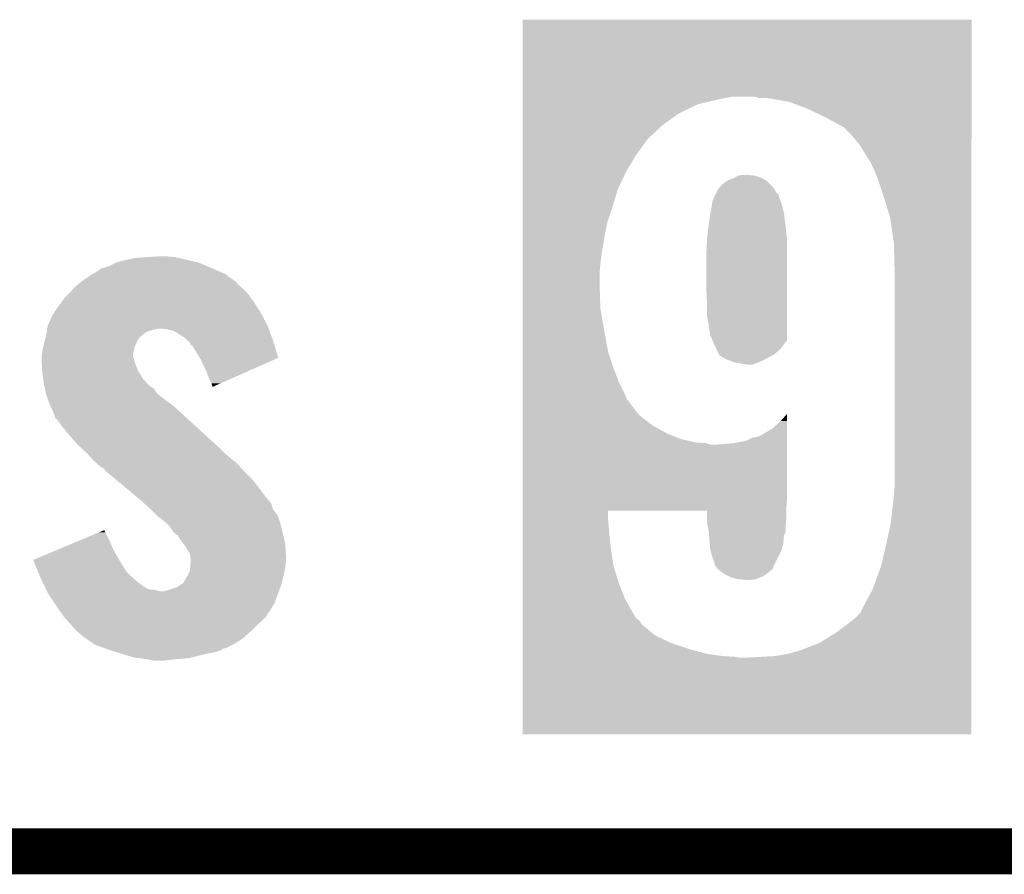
# Model space of a CAD drawing. Extents: x -1.3 to 24.2, y -3.9 to 39.2.
# Tile 7 of 34: x 10.5 to 13.8, y -3.9 to -1.1. Entities that reach past the tile are written whole.
import ezdxf

# ---------------------------------------------------------------- set-up
doc = ezdxf.new("R2010")
doc.units = 0
doc.layers.add('COMPASS_9_CLICK_V101_GKO', color=5, linetype='CONTINUOUS')
doc.layers.add('COMPASS_9_CLICK_V101_GTO', color=14, linetype='CONTINUOUS')

msp = doc.modelspace()

# ---------------------------------------------------------------- linework, layer by layer
at = {"layer": 'COMPASS_9_CLICK_V101_GKO', "const_width": 0.1524}
msp.add_lwpolyline([(-1.27, -3.81), (21.59, -3.81)], dxfattribs=at)
at = {"layer": 'COMPASS_9_CLICK_V101_GTO'}
for points in [[(12.19202, -1.31572), (12.192022, -1.061744), (13.675356, -1.31572), (13.67536, -1.061744)], [(12.192022, -1.061744), (12.192024, -1.06172), (13.67536, -1.061744), (12.192024, -1.06172)], [(12.19202, -1.32334), (12.19202, -1.31572), (12.84732, -1.32334), (12.887962, -1.31572)], [(12.19202, -1.341118), (12.19202, -1.32334), (12.771122, -1.341118), (12.84732, -1.32334)], [(12.974322, -1.3208), (12.956538, -1.31572), (13.675356, -1.3208), (13.675356, -1.31572)], [(13.017498, -1.32334), (12.99718, -1.3208), (13.675356, -1.32334), (13.675356, -1.3208)], [(13.073382, -1.333502), (13.017498, -1.32334), (13.675356, -1.333502), (13.675356, -1.32334)], [(13.13434, -1.35636), (13.073382, -1.333502), (13.675356, -1.35636), (13.675356, -1.333502)], [(12.19202, -1.3716), (12.19202, -1.341118), (12.707624, -1.3716), (12.771122, -1.341118)], [(13.192758, -1.3843), (13.13434, -1.35636), (13.675356, -1.3843), (13.675356, -1.35636)], [(12.19202, -1.41224), (12.19202, -1.3716), (12.65174, -1.41224), (12.707624, -1.3716)], [(13.25372, -1.417322), (13.192758, -1.3843), (13.675356, -1.417322), (13.675356, -1.3843)], [(12.192018, -1.45796), (12.19202, -1.41224), (12.603482, -1.45796), (12.65174, -1.41224)], [(13.27912, -1.44272), (13.25372, -1.417322), (13.675356, -1.44272), (13.675356, -1.417322)], [(12.192018, -1.5113), (12.192018, -1.45796), (12.565378, -1.5113), (12.603482, -1.45796)], [(13.30198, -1.47066), (13.27912, -1.44272), (13.675354, -1.47066), (13.675356, -1.44272)], [(13.30706, -1.47828), (13.30198, -1.47066), (13.675354, -1.47828), (13.675354, -1.47066)], [(13.31976, -1.4986), (13.30706, -1.47828), (13.675354, -1.4986), (13.675354, -1.47828)], [(12.192018, -1.562102), (12.192018, -1.5113), (12.5349, -1.562102), (12.565378, -1.5113)], [(13.34262, -1.53416), (13.31976, -1.4986), (13.675354, -1.53416), (13.675354, -1.4986)], [(13.36294, -1.57988), (13.34262, -1.53416), (13.675354, -1.57988), (13.675354, -1.53416)], [(12.192018, -1.62052), (12.192018, -1.562102), (12.50696, -1.62052), (12.5349, -1.562102)], [(12.86662, -1.595122), (12.87018, -1.59258), (12.99972, -1.595122), (12.995274, -1.59258)], [(12.87018, -1.59258), (12.890502, -1.58496), (12.995274, -1.59258), (12.981942, -1.58496)], [(12.890502, -1.58496), (12.903202, -1.57734), (12.981942, -1.58496), (12.961618, -1.57734)], [(12.903202, -1.57734), (12.918442, -1.5748), (12.961618, -1.57734), (12.93368, -1.5748)], [(13.38326, -1.64084), (13.36294, -1.57988), (13.675354, -1.64084), (13.675354, -1.57988)], [(12.192016, -1.67894), (12.192018, -1.62052), (12.48918, -1.67894), (12.50696, -1.62052)], [(12.83208, -1.63322), (12.837158, -1.623064), (13.030202, -1.63322), (13.025122, -1.623064)], [(12.837158, -1.623064), (12.83716, -1.62306), (13.025122, -1.623064), (13.02512, -1.62306)], [(12.83716, -1.62306), (12.850222, -1.60782), (13.02512, -1.62306), (13.01242, -1.60782)], [(12.850222, -1.60782), (12.852402, -1.605278), (13.01242, -1.60782), (13.009878, -1.605278)], [(12.852402, -1.605278), (12.86662, -1.595122), (13.009878, -1.605278), (12.99972, -1.595122)], [(12.819382, -1.661158), (12.82446, -1.650996), (13.044286, -1.661158), (13.040592, -1.650996)], [(12.82446, -1.650996), (12.824462, -1.648456), (13.040592, -1.650996), (13.039668, -1.648456)], [(12.824462, -1.648456), (12.826998, -1.643382), (13.039668, -1.648456), (13.037822, -1.643382)], [(12.826998, -1.643382), (12.828266, -1.640846), (13.037822, -1.643382), (13.03782, -1.640846)], [(12.828266, -1.640846), (12.83208, -1.63322), (13.03782, -1.640846), (13.030202, -1.63322)], [(13.40612, -1.714502), (13.38326, -1.64084), (13.675352, -1.714502), (13.675354, -1.64084)], [(12.192016, -1.73228), (12.192016, -1.67894), (12.471402, -1.73228), (12.48918, -1.67894)], [(12.812266, -1.701802), (12.81684, -1.67894), (13.0556, -1.701802), (13.049886, -1.67894)], [(12.81684, -1.67894), (12.817928, -1.671322), (13.049886, -1.67894), (13.04798, -1.671322)], [(12.817928, -1.671322), (12.819382, -1.661158), (13.04798, -1.671322), (13.044286, -1.661158)], [(12.80668, -1.7399), (12.81176, -1.704342), (13.060172, -1.7399), (13.055906, -1.704342)], [(12.81176, -1.704342), (12.812266, -1.701802), (13.055906, -1.704342), (13.0556, -1.701802)], [(13.41882, -1.798322), (13.40612, -1.714502), (13.675352, -1.798322), (13.675352, -1.714502)], [(12.192016, -1.78562), (12.192016, -1.73228), (12.46124, -1.78562), (12.471402, -1.73228)], [(12.803504, -1.7653), (12.80668, -1.7399), (13.06322, -1.7653), (13.060172, -1.7399)], [(12.192016, -1.83134), (12.192016, -1.78562), (12.45362, -1.83134), (12.46124, -1.78562)], [(12.79906, -1.83134), (12.801218, -1.788162), (13.065758, -1.83134), (13.06576, -1.788162)], [(12.801218, -1.788162), (12.8016, -1.780542), (13.06576, -1.788162), (13.064914, -1.780542)], [(12.8016, -1.780542), (12.803504, -1.7653), (13.064914, -1.780542), (13.06322, -1.7653)], [(13.42136, -1.89484), (13.41882, -1.798322), (13.67535, -1.89484), (13.675352, -1.798322)], [(10.876278, -1.85674), (10.888132, -1.8542), (11.087734, -1.85674), (11.07694, -1.8542)], [(10.888132, -1.8542), (10.91184, -1.84912), (11.07694, -1.8542), (11.054926, -1.84912)], [(10.91184, -1.84912), (10.9474, -1.84658), (11.054926, -1.84912), (11.043918, -1.84658)], [(10.9474, -1.84658), (10.985498, -1.84404), (11.043918, -1.84658), (11.01344, -1.84404)], [(12.192014, -1.86944), (12.192016, -1.83134), (12.44854, -1.86944), (12.45362, -1.83134)], [(12.79906, -1.95326), (12.79906, -1.83134), (13.065758, -1.95326), (13.065758, -1.83134)], [(10.792462, -1.889754), (10.79501, -1.884682), (11.18043, -1.889754), (11.16902, -1.884682)], [(10.79501, -1.884682), (10.807692, -1.88214), (11.16902, -1.884682), (11.1633, -1.88214)], [(10.807692, -1.88214), (10.807702, -1.882138), (11.1633, -1.88214), (11.163296, -1.882138)], [(10.807702, -1.882138), (10.82802, -1.87452), (11.163296, -1.882138), (11.144794, -1.87452)], [(10.82802, -1.87452), (10.848334, -1.864362), (11.144794, -1.87452), (11.120122, -1.864362)], [(10.848334, -1.864362), (10.848342, -1.864358), (11.120122, -1.864362), (11.120106, -1.864358)], [(10.848342, -1.864358), (10.876278, -1.85674), (11.120106, -1.864358), (11.087734, -1.85674)], [(12.192014, -1.90246), (12.192014, -1.86944), (12.446, -1.90246), (12.44854, -1.86944)], [(10.73658, -1.92532), (10.761978, -1.90754), (11.240188, -1.92532), (11.215944, -1.90754)], [(10.761978, -1.90754), (10.77068, -1.902462), (11.215944, -1.90754), (11.209018, -1.902462)], [(10.77068, -1.902462), (10.792462, -1.889754), (11.209018, -1.902462), (11.18043, -1.889754)], [(12.192014, -1.92532), (12.192014, -1.90246), (12.446, -1.92532), (12.446, -1.90246)], [(13.42136, -2.60604), (13.42136, -1.89484), (13.675344, -2.60604), (13.67535, -1.89484)], [(10.6934, -1.96596), (10.708958, -1.948178), (11.28268, -1.96596), (11.264898, -1.948178)], [(10.708958, -1.948178), (10.711182, -1.945638), (11.264898, -1.948178), (11.261852, -1.945638)], [(10.711182, -1.945638), (10.723878, -1.93548), (11.261852, -1.945638), (11.249664, -1.93548)], [(10.723878, -1.93548), (10.730222, -1.930406), (11.249664, -1.93548), (11.247122, -1.930406)], [(10.730222, -1.930406), (10.73658, -1.92532), (11.247122, -1.930406), (11.240188, -1.92532)], [(12.192014, -2.014218), (12.192014, -1.92532), (12.44854, -2.014218), (12.446, -1.92532)], [(10.668846, -1.9939), (10.675622, -1.983738), (11.303, -1.9939), (11.29561, -1.983738)], [(10.675622, -1.983738), (10.693398, -1.965962), (11.29561, -1.983738), (11.28268, -1.965962)], [(10.693398, -1.965962), (10.6934, -1.96596), (11.28268, -1.965962), (11.28268, -1.96596)], [(12.8016, -2.01168), (12.79906, -1.95326), (13.065756, -2.01168), (13.065758, -1.95326)], [(10.643986, -2.02946), (10.655302, -2.011678), (11.325858, -2.02946), (11.314428, -2.011678)], [(10.655302, -2.011678), (10.65784, -2.009138), (11.314428, -2.011678), (11.312796, -2.009138)], [(10.65784, -2.009138), (10.66546, -1.99898), (11.312796, -2.009138), (11.306266, -1.99898)], [(10.66546, -1.99898), (10.668846, -1.9939), (11.306266, -1.99898), (11.303, -1.9939)], [(12.192012, -2.08788), (12.192014, -2.014218), (12.46124, -2.08788), (12.44854, -2.014218)], [(12.8016, -2.042158), (12.8016, -2.01168), (13.065756, -2.042158), (13.065756, -2.01168)], [(10.622282, -2.072638), (10.637522, -2.03962), (11.348718, -2.072638), (11.331238, -2.03962)], [(10.637522, -2.03962), (10.643986, -2.02946), (11.331238, -2.03962), (11.325858, -2.02946)], [(12.80668, -2.067558), (12.8016, -2.042158), (13.065756, -2.067558), (13.065756, -2.042158)], [(10.620586, -2.0828), (10.62228, -2.072642), (11.352464, -2.0828), (11.34872, -2.072642)], [(10.62228, -2.072642), (10.622282, -2.072638), (11.34872, -2.072642), (11.348718, -2.072638)], [(12.80668, -2.077718), (12.80668, -2.067558), (13.065756, -2.077718), (13.065756, -2.067558)], [(12.80922, -2.08788), (12.80668, -2.077718), (13.065756, -2.08788), (13.065756, -2.077718)], [(10.612754, -2.120902), (10.615294, -2.110742), (10.91946, -2.120902), (10.92708, -2.110742)], [(10.615294, -2.110742), (10.615928, -2.108202), (10.92708, -2.110742), (10.92962, -2.108202)], [(10.615928, -2.108202), (10.6172, -2.10312), (10.92962, -2.108202), (10.936394, -2.10312)], [(10.6172, -2.10312), (10.618892, -2.092962), (10.936394, -2.10312), (10.949938, -2.092962)], [(10.618892, -2.092962), (10.620162, -2.085342), (10.949938, -2.092962), (10.972798, -2.085342)], [(10.620162, -2.085342), (10.620586, -2.0828), (10.972798, -2.085342), (10.99058, -2.0828)], [(11.018518, -2.08534), (10.998198, -2.0828), (11.3534, -2.08534), (11.352464, -2.0828)], [(11.03884, -2.090418), (11.018518, -2.08534), (11.35527, -2.090418), (11.3534, -2.08534)], [(11.071858, -2.110738), (11.03884, -2.090418), (11.362756, -2.110738), (11.35527, -2.090418)], [(11.08347, -2.1209), (11.071858, -2.110738), (11.3665, -2.1209), (11.362756, -2.110738)], [(12.192012, -2.15646), (12.192012, -2.08788), (12.47394, -2.15646), (12.46124, -2.08788)], [(12.81176, -2.103118), (12.80922, -2.08788), (13.065756, -2.103118), (13.065756, -2.08788)], [(12.819172, -2.120906), (12.81176, -2.103118), (13.065756, -2.120906), (13.065756, -2.103118)], [(10.6045, -2.156462), (10.60732, -2.143762), (10.906476, -2.156462), (10.9093, -2.143762)], [(10.60732, -2.143762), (10.60958, -2.1336), (10.9093, -2.143762), (10.913816, -2.1336)], [(10.60958, -2.1336), (10.612754, -2.120902), (10.913816, -2.1336), (10.91946, -2.120902)], [(11.092176, -2.12852), (11.08347, -2.1209), (11.368818, -2.12852), (11.3665, -2.1209)], [(11.094722, -2.136132), (11.092176, -2.12852), (11.371132, -2.136132), (11.368818, -2.12852)], [(11.099794, -2.138678), (11.094722, -2.136132), (11.371906, -2.138678), (11.371132, -2.136132)], [(11.12464, -2.179326), (11.099794, -2.138678), (11.38426, -2.179326), (11.371906, -2.138678)], [(12.82446, -2.1336), (12.819172, -2.120906), (13.056524, -2.1336), (13.065756, -2.120906)], [(12.831496, -2.148842), (12.82446, -2.1336), (13.04544, -2.148842), (13.056524, -2.1336)], [(10.60196, -2.17424), (10.603048, -2.166622), (10.90422, -2.17424), (10.90422, -2.166622)], [(10.60196, -2.174244), (10.60196, -2.17424), (10.90422, -2.174244), (10.90422, -2.17424)], [(10.60196, -2.19202), (10.60196, -2.174244), (10.9093, -2.19202), (10.90422, -2.174244)], [(10.603048, -2.166622), (10.6045, -2.156462), (10.90422, -2.166622), (10.906476, -2.156462)], [(11.12774, -2.1844), (11.12464, -2.179326), (11.372772, -2.1844), (11.38426, -2.179326)], [(12.192012, -2.212342), (12.192012, -2.15646), (12.49172, -2.212342), (12.47394, -2.15646)], [(12.839698, -2.166616), (12.831496, -2.148842), (13.025124, -2.166616), (13.04544, -2.148842)], [(12.839704, -2.166622), (12.839698, -2.166616), (13.025118, -2.166622), (13.025124, -2.166616)], [(12.84732, -2.174238), (12.839704, -2.166622), (13.011408, -2.174238), (13.025118, -2.166622)], [(12.856212, -2.17932), (12.84732, -2.174238), (13.00226, -2.17932), (13.011408, -2.174238)], [(12.865098, -2.1844), (12.856212, -2.17932), (12.9921, -2.1844), (13.00226, -2.17932)], [(10.60196, -2.192022), (10.60196, -2.19202), (10.909302, -2.192022), (10.9093, -2.19202)], [(10.603824, -2.219962), (10.60196, -2.192022), (10.91946, -2.219962), (10.909302, -2.192022)], [(11.14806, -2.22758), (11.12774, -2.1844), (11.275012, -2.22758), (11.372772, -2.1844)], [(12.19201, -2.25806), (12.192012, -2.212342), (12.5095, -2.25806), (12.49172, -2.212342)], [(12.879072, -2.18948), (12.865098, -2.1844), (12.98194, -2.18948), (12.9921, -2.1844)], [(12.89304, -2.194558), (12.879072, -2.18948), (12.97009, -2.194558), (12.98194, -2.18948)], [(12.907442, -2.1971), (12.89304, -2.194558), (12.96416, -2.1971), (12.97009, -2.194558)], [(12.936218, -2.20218), (12.907442, -2.1971), (12.948916, -2.20218), (12.96416, -2.1971)], [(10.6045, -2.23012), (10.603824, -2.219962), (10.925714, -2.23012), (10.91946, -2.219962)], [(10.607766, -2.252982), (10.6045, -2.23012), (10.939786, -2.252982), (10.925714, -2.23012)], [(11.15568, -2.2479), (11.14806, -2.22758), (11.229008, -2.2479), (11.275012, -2.22758)], [(10.60813, -2.255526), (10.607766, -2.252982), (10.94486, -2.255526), (10.939786, -2.252982)], [(10.608854, -2.260598), (10.60813, -2.255526), (10.947402, -2.260598), (10.94486, -2.255526)], [(10.60958, -2.26568), (10.608854, -2.260598), (10.952482, -2.26568), (10.947402, -2.260598)], [(10.61067, -2.27076), (10.60958, -2.26568), (10.95756, -2.27076), (10.952482, -2.26568)], [(10.612848, -2.280922), (10.61067, -2.27076), (10.972802, -2.280922), (10.95756, -2.27076)], [(11.1633, -2.263138), (11.15568, -2.2479), (11.19451, -2.263138), (11.229008, -2.2479)], [(11.16584, -2.273298), (11.1633, -2.263138), (11.171508, -2.273298), (11.19451, -2.263138)], [(11.16584, -2.275802), (11.16584, -2.273298), (11.16584, -2.275802), (11.171508, -2.273298)], [(12.19201, -2.28854), (12.19201, -2.25806), (12.52474, -2.28854), (12.5095, -2.25806)], [(10.616658, -2.298702), (10.612848, -2.280922), (10.985502, -2.298702), (10.972802, -2.280922)], [(10.6172, -2.301238), (10.616658, -2.298702), (10.988764, -2.301238), (10.985502, -2.298702)], [(10.622744, -2.31648), (10.6172, -2.301238), (11.00836, -2.31648), (10.988764, -2.301238)], [(12.19201, -2.3114), (12.19201, -2.28854), (12.5349, -2.3114), (12.52474, -2.28854)], [(10.62736, -2.32918), (10.622744, -2.31648), (11.025824, -2.32918), (11.00836, -2.31648)], [(10.630748, -2.336802), (10.62736, -2.32918), (11.036302, -2.336802), (11.025824, -2.32918)], [(10.63752, -2.35204), (10.630748, -2.336802), (11.053064, -2.35204), (11.036302, -2.336802)], [(12.19201, -2.316476), (12.19201, -2.3114), (12.53744, -2.316476), (12.5349, -2.3114)], [(12.19201, -2.367278), (12.19201, -2.316476), (12.575538, -2.367278), (12.53744, -2.316476)], [(10.641874, -2.3622), (10.63752, -2.35204), (11.06424, -2.3622), (11.053064, -2.35204)], [(10.645138, -2.369818), (10.641874, -2.3622), (11.072568, -2.369818), (11.06424, -2.3622)], [(10.647682, -2.37997), (10.645138, -2.369818), (11.083664, -2.37997), (11.072568, -2.369818)], [(12.19201, -2.40284), (12.19201, -2.367278), (12.621262, -2.40284), (12.575538, -2.367278)], [(13.04544, -2.3876), (13.06322, -2.36728), (13.065722, -2.3876), (13.06572, -2.36728)], [(13.06322, -2.36728), (13.065718, -2.362292), (13.06572, -2.36728), (13.065718, -2.362292)], [(10.652754, -2.382518), (10.647682, -2.37997), (11.08645, -2.382518), (11.083664, -2.37997)], [(10.67308, -2.41046), (10.652754, -2.382518), (11.11699, -2.41046), (11.08645, -2.382518)], [(12.19201, -2.43078), (12.19201, -2.40284), (12.672058, -2.43078), (12.621262, -2.40284)], [(13.017498, -2.413002), (13.04544, -2.3876), (13.065726, -2.413002), (13.065722, -2.3876)], [(10.70102, -2.44348), (10.67308, -2.41046), (11.153082, -2.44348), (11.11699, -2.41046)], [(12.192008, -2.448558), (12.19201, -2.43078), (12.717778, -2.448558), (12.672058, -2.43078)], [(12.96416, -2.44094), (12.971778, -2.438402), (13.06573, -2.44094), (13.06573, -2.438402)], [(12.971778, -2.438402), (12.974316, -2.4384), (13.06573, -2.438402), (13.06573, -2.4384)], [(12.974316, -2.4384), (13.017498, -2.413002), (13.06573, -2.4384), (13.065726, -2.413002)], [(10.72642, -2.47142), (10.70102, -2.44348), (11.18362, -2.47142), (11.153082, -2.44348)], [(10.745978, -2.4892), (10.72642, -2.47142), (11.2014, -2.4892), (11.18362, -2.47142)], [(12.192006, -2.641602), (12.192008, -2.46634), (13.06576, -2.641602), (13.065734, -2.46634)], [(12.192008, -2.45872), (12.192008, -2.448558), (12.763498, -2.45872), (12.717778, -2.448558)], [(12.192008, -2.46126), (12.192008, -2.45872), (12.799058, -2.46126), (12.763498, -2.45872)], [(12.192008, -2.466338), (12.192008, -2.46126), (12.811756, -2.466338), (12.799058, -2.46126)], [(12.192008, -2.46634), (12.192008, -2.466338), (12.829542, -2.46634), (12.811756, -2.466338)], [(12.829542, -2.46634), (12.8905, -2.46126), (13.065734, -2.46634), (13.065734, -2.46126)], [(12.8905, -2.46126), (12.9159, -2.45618), (13.065734, -2.46126), (13.065734, -2.45618)], [(12.9159, -2.45618), (12.936218, -2.451102), (13.065734, -2.45618), (13.065732, -2.451102)], [(12.936218, -2.451102), (12.948916, -2.443482), (13.065732, -2.451102), (13.065732, -2.443482)], [(12.948916, -2.443482), (12.96416, -2.44094), (13.065732, -2.443482), (13.06573, -2.44094)], [(10.75436, -2.49682), (10.745978, -2.4892), (11.21011, -2.49682), (11.2014, -2.4892)], [(10.763392, -2.50698), (10.75436, -2.49682), (11.22172, -2.50698), (11.21011, -2.49682)], [(10.77468, -2.51968), (10.763392, -2.50698), (11.237596, -2.51968), (11.22172, -2.50698)], [(10.783388, -2.5273), (10.77468, -2.51968), (11.24712, -2.5273), (11.237596, -2.51968)], [(10.794998, -2.53746), (10.783388, -2.5273), (11.256358, -2.53746), (11.24712, -2.5273)], [(10.810236, -2.547622), (10.794998, -2.53746), (11.265596, -2.547622), (11.256358, -2.53746)], [(10.812778, -2.552696), (10.810236, -2.547622), (11.270208, -2.552696), (11.265596, -2.547622)], [(10.815832, -2.55524), (10.812778, -2.552696), (11.27252, -2.55524), (11.270208, -2.552696)], [(10.849362, -2.583182), (10.815832, -2.55524), (11.30046, -2.583182), (11.27252, -2.55524)], [(10.888982, -2.6162), (10.849362, -2.583182), (11.32586, -2.6162), (11.30046, -2.583182)], [(10.925558, -2.64668), (10.888982, -2.6162), (11.348722, -2.64668), (11.32586, -2.6162)], [(13.41628, -2.65938), (13.41882, -2.63144), (13.675342, -2.65938), (13.675344, -2.63144)], [(13.41882, -2.63144), (13.42136, -2.60604), (13.675344, -2.63144), (13.675344, -2.60604)], [(10.931656, -2.651762), (10.925558, -2.64668), (11.3538, -2.651762), (11.348722, -2.64668)], [(10.9347, -2.6543), (10.931656, -2.651762), (11.355706, -2.6543), (11.3538, -2.651762)], [(10.943082, -2.66192), (10.9347, -2.6543), (11.361422, -2.66192), (11.355706, -2.6543)], [(10.96264, -2.6797), (10.943082, -2.66192), (11.366502, -2.6797), (11.361422, -2.66192)], [(12.192006, -2.6797), (12.192006, -2.641602), (13.06322, -2.6797), (13.06576, -2.641602)], [(13.40866, -2.722878), (13.41628, -2.65938), (13.675342, -2.722878), (13.675342, -2.65938)], [(10.962644, -2.679702), (10.96264, -2.6797), (11.366502, -2.679702), (11.366502, -2.6797)], [(10.982962, -2.70002), (10.962644, -2.679702), (11.38174, -2.70002), (11.366502, -2.679702)], [(10.9855, -2.702558), (10.982962, -2.70002), (11.382664, -2.702558), (11.38174, -2.70002)], [(12.192006, -2.684782), (12.192006, -2.6797), (13.06322, -2.684782), (13.06322, -2.6797)], [(12.192006, -2.712722), (12.192006, -2.684782), (12.47394, -2.712722), (12.473962, -2.684782)], [(12.801598, -2.684802), (12.473962, -2.684782), (13.06322, -2.684802), (13.06322, -2.684782)], [(12.8016, -2.712722), (12.801598, -2.684802), (13.06322, -2.712722), (13.06322, -2.684802)], [(11.008358, -2.72034), (10.9855, -2.702558), (11.38913, -2.72034), (11.382664, -2.702558)], [(11.015982, -2.727962), (11.008358, -2.72034), (11.3919, -2.727962), (11.38913, -2.72034)], [(11.026138, -2.738118), (11.015982, -2.727962), (11.394244, -2.738118), (11.3919, -2.727962)], [(12.192006, -2.794), (12.192006, -2.712722), (12.48156, -2.794), (12.47394, -2.712722)], [(12.8016, -2.725422), (12.8016, -2.712722), (13.061948, -2.725422), (13.06322, -2.712722)], [(12.80414, -2.73812), (12.8016, -2.725422), (13.06068, -2.73812), (13.061948, -2.725422)], [(13.39342, -2.79654), (13.40866, -2.722878), (13.675342, -2.79654), (13.675342, -2.722878)], [(10.731562, -2.7813), (10.792144, -2.755904), (10.82548, -2.7813), (10.812782, -2.755904)], [(10.792144, -2.755904), (10.798198, -2.753366), (10.812782, -2.755904), (10.810246, -2.753366)], [(10.798198, -2.753366), (10.81024, -2.748318), (10.810246, -2.753366), (10.81024, -2.748318)], [(11.0363, -2.75336), (11.026138, -2.738118), (11.397762, -2.75336), (11.394244, -2.738118)], [(11.04646, -2.763516), (11.0363, -2.75336), (11.400106, -2.763516), (11.397762, -2.75336)], [(11.054062, -2.766056), (11.04646, -2.763516), (11.400692, -2.766056), (11.400106, -2.763516)], [(11.05408, -2.771138), (11.054062, -2.766056), (11.401864, -2.771138), (11.400692, -2.766056)], [(12.80668, -2.75082), (12.80414, -2.73812), (13.06068, -2.75082), (13.06068, -2.73812)], [(12.807104, -2.755896), (12.80668, -2.75082), (13.06068, -2.755896), (13.06068, -2.75082)], [(12.80795, -2.766056), (12.807104, -2.755896), (13.055602, -2.766056), (13.06068, -2.755896)], [(12.808162, -2.768602), (12.80795, -2.766056), (13.0556, -2.768602), (13.055602, -2.766056)], [(10.65885, -2.811782), (10.731562, -2.7813), (10.83818, -2.811782), (10.82548, -2.7813)], [(11.06678, -2.78892), (11.05408, -2.771138), (11.405968, -2.78892), (11.401864, -2.771138)], [(11.070844, -2.794), (11.06678, -2.78892), (11.40714, -2.794), (11.405968, -2.78892)], [(11.07694, -2.80162), (11.070844, -2.794), (11.407618, -2.80162), (11.40714, -2.794)], [(12.192004, -2.865118), (12.192006, -2.794), (12.49172, -2.865118), (12.48156, -2.794)], [(12.81028, -2.793998), (12.808162, -2.768602), (13.05306, -2.793998), (13.0556, -2.768602)], [(12.81176, -2.811782), (12.81028, -2.793998), (13.047726, -2.811782), (13.05306, -2.793998)], [(13.375638, -2.8702), (13.39342, -2.79654), (13.67534, -2.8702), (13.675342, -2.79654)], [(10.574038, -2.847336), (10.65885, -2.811782), (10.858498, -2.847336), (10.83818, -2.811782)], [(11.092178, -2.827016), (11.07694, -2.80162), (11.409204, -2.827016), (11.407618, -2.80162)], [(11.093268, -2.834638), (11.092178, -2.827016), (11.40968, -2.834638), (11.409204, -2.827016)], [(12.813838, -2.819398), (12.81176, -2.811782), (13.045442, -2.819398), (13.047726, -2.811782)], [(12.81938, -2.83972), (12.813838, -2.819398), (13.03528, -2.83972), (13.045442, -2.819398)], [(10.57404, -2.84734), (10.574038, -2.847336), (10.8585, -2.84734), (10.858498, -2.847336)], [(10.590962, -2.887982), (10.57404, -2.84734), (10.883902, -2.887982), (10.8585, -2.84734)], [(11.093026, -2.872738), (11.09472, -2.852422), (11.40714, -2.872738), (11.409678, -2.852422)], [(11.09472, -2.8448), (11.093268, -2.834638), (11.40968, -2.8448), (11.40968, -2.834638)], [(11.09472, -2.85242), (11.09472, -2.8448), (11.40968, -2.85242), (11.40968, -2.8448)], [(11.09472, -2.852422), (11.09472, -2.85242), (11.409678, -2.852422), (11.40968, -2.85242)], [(12.827, -2.860044), (12.81938, -2.83972), (13.025118, -2.860044), (13.03528, -2.83972)], [(12.827006, -2.865128), (12.827, -2.860044), (13.022576, -2.865128), (13.025118, -2.860044)], [(10.59942, -2.9083), (10.590962, -2.887982), (10.905914, -2.9083), (10.883902, -2.887982)], [(11.084558, -2.89814), (11.09218, -2.882896), (11.40206, -2.89814), (11.405108, -2.882896)], [(11.09218, -2.882896), (11.093026, -2.872738), (11.405108, -2.882896), (11.40714, -2.872738)], [(12.192004, -2.923542), (12.192004, -2.865118), (12.5095, -2.923542), (12.49172, -2.865118)], [(12.82954, -2.867662), (12.827006, -2.865128), (13.021308, -2.867662), (13.022576, -2.865128)], [(12.831444, -2.8702), (12.82954, -2.867662), (13.02004, -2.8702), (13.021308, -2.867662)], [(12.837156, -2.877812), (12.831444, -2.8702), (13.0175, -2.877812), (13.02004, -2.8702)], [(12.837162, -2.877822), (12.837156, -2.877812), (13.017486, -2.877822), (13.0175, -2.877812)], [(12.84732, -2.88544), (12.837162, -2.877822), (13.007966, -2.88544), (13.017486, -2.877822)], [(12.862562, -2.8956), (12.84732, -2.88544), (12.99527, -2.8956), (13.007966, -2.88544)], [(12.867638, -2.898138), (12.862562, -2.8956), (12.9921, -2.898138), (12.99527, -2.8956)], [(13.3477, -2.946402), (13.375638, -2.8702), (13.67534, -2.946402), (13.67534, -2.8702)], [(10.604234, -2.91846), (10.59942, -2.9083), (10.91692, -2.91846), (10.905914, -2.9083)], [(10.611454, -2.933702), (10.604234, -2.91846), (10.937242, -2.933702), (10.91692, -2.91846)], [(11.046462, -2.938778), (11.062714, -2.92862), (11.390744, -2.938778), (11.394438, -2.92862)], [(11.062714, -2.92862), (11.066782, -2.926078), (11.394438, -2.92862), (11.395072, -2.926078)], [(11.066782, -2.926078), (11.071862, -2.920998), (11.395072, -2.926078), (11.396344, -2.920998)], [(11.071862, -2.920998), (11.08202, -2.90322), (11.396344, -2.920998), (11.400788, -2.90322)], [(11.08202, -2.90322), (11.084558, -2.89814), (11.400788, -2.90322), (11.40206, -2.89814)], [(12.192004, -2.97434), (12.192004, -2.923542), (12.52982, -2.97434), (12.5095, -2.923542)], [(12.882882, -2.905762), (12.867638, -2.898138), (12.975328, -2.905762), (12.9921, -2.898138)], [(12.903194, -2.910838), (12.882882, -2.905762), (12.964162, -2.910838), (12.975328, -2.905762)], [(12.903202, -2.91084), (12.903194, -2.910838), (12.964146, -2.91084), (12.964162, -2.910838)], [(12.933678, -2.91338), (12.903202, -2.91084), (12.94384, -2.91338), (12.964146, -2.91084)], [(10.616264, -2.94386), (10.611454, -2.933702), (10.955024, -2.94386), (10.937242, -2.933702)], [(10.617468, -2.9464), (10.616264, -2.94386), (10.975338, -2.9464), (10.955024, -2.94386)], [(10.619874, -2.95148), (10.617468, -2.9464), (10.998202, -2.95148), (10.975338, -2.9464)], [(10.62228, -2.95656), (10.619874, -2.95148), (11.38428, -2.95656), (11.386126, -2.95148)], [(10.62228, -2.956562), (10.62228, -2.95656), (11.384278, -2.956562), (11.38428, -2.95656)], [(10.644296, -2.989582), (10.62228, -2.956562), (11.37158, -2.989582), (11.384278, -2.956562)], [(11.003284, -2.95148), (11.02106, -2.9464), (11.386126, -2.95148), (11.387972, -2.9464)], [(11.02106, -2.9464), (11.046462, -2.938778), (11.387972, -2.9464), (11.390744, -2.938778)], [(13.31214, -3.012442), (13.3477, -2.946402), (13.67534, -3.012442), (13.67534, -2.946402)], [(10.65276, -3.00228), (10.644296, -2.989582), (11.364172, -3.00228), (11.37158, -2.989582)], [(12.192004, -3.00736), (12.192004, -2.97434), (12.5476, -3.00736), (12.52982, -2.97434)], [(10.665072, -3.020062), (10.65276, -3.00228), (11.353798, -3.020062), (11.364172, -3.00228)], [(10.66859, -3.025144), (10.665072, -3.020062), (11.348718, -3.025144), (11.353798, -3.020062)], [(10.67562, -3.035298), (10.66859, -3.025144), (11.343638, -3.035298), (11.348718, -3.025144)], [(12.192002, -3.037836), (12.192004, -3.00736), (12.565378, -3.037836), (12.5476, -3.00736)], [(13.29182, -3.03784), (13.309596, -3.020062), (13.675338, -3.03784), (13.67534, -3.020062)], [(13.309596, -3.020062), (13.31214, -3.012442), (13.67534, -3.020062), (13.67534, -3.012442)], [(10.67562, -3.0353), (10.67562, -3.035298), (11.343636, -3.0353), (11.343638, -3.035298)], [(10.687166, -3.048), (10.67562, -3.0353), (11.33094, -3.048), (11.343636, -3.0353)], [(10.70102, -3.063238), (10.687166, -3.048), (11.31316, -3.063238), (11.33094, -3.048)], [(12.192002, -3.050538), (12.192002, -3.037836), (12.580614, -3.050538), (12.565378, -3.037836)], [(12.192002, -3.058152), (12.192002, -3.050538), (12.58316, -3.058152), (12.580614, -3.050538)], [(12.192002, -3.09626), (12.192002, -3.058152), (12.62888, -3.09626), (12.58316, -3.058152)], [(13.26388, -3.0607), (13.29182, -3.03784), (13.675338, -3.0607), (13.675338, -3.03784)], [(10.70102, -3.06324), (10.70102, -3.063238), (11.313158, -3.06324), (11.31316, -3.063238)], [(10.718798, -3.08356), (10.70102, -3.06324), (11.29284, -3.08356), (11.313158, -3.06324)], [(10.731498, -3.093718), (10.718798, -3.08356), (11.281552, -3.093718), (11.29284, -3.08356)], [(13.172442, -3.12166), (13.22578, -3.08864), (13.675338, -3.12166), (13.675338, -3.08864)], [(13.22578, -3.08864), (13.26388, -3.0607), (13.675338, -3.08864), (13.675338, -3.0607)], [(10.736578, -3.098798), (10.731498, -3.093718), (11.275906, -3.098798), (11.281552, -3.093718)], [(10.747666, -3.10642), (10.736578, -3.098798), (11.267438, -3.10642), (11.275906, -3.098798)], [(10.773528, -3.1242), (10.747666, -3.10642), (11.239498, -3.1242), (11.267438, -3.10642)], [(12.192002, -3.12166), (12.192002, -3.09626), (12.68222, -3.12166), (12.62888, -3.09626)], [(12.192002, -3.14198), (12.192002, -3.12166), (12.74318, -3.14198), (12.68222, -3.12166)], [(13.106402, -3.14706), (13.172442, -3.12166), (13.675338, -3.14706), (13.675338, -3.12166)], [(10.777218, -3.126738), (10.773528, -3.1242), (11.23442, -3.126738), (11.239498, -3.1242)], [(10.81169, -3.13944), (10.777218, -3.126738), (11.209016, -3.13944), (11.23442, -3.126738)], [(10.811694, -3.139442), (10.81169, -3.13944), (11.203936, -3.139442), (11.209016, -3.13944)], [(10.82548, -3.144522), (10.811694, -3.139442), (11.195472, -3.144522), (11.203936, -3.139442)], [(10.83361, -3.147062), (10.82548, -3.144522), (11.191242, -3.147062), (11.195472, -3.144522)], [(10.849862, -3.15214), (10.83361, -3.147062), (11.173462, -3.15214), (11.191242, -3.147062)], [(10.86612, -3.15722), (10.849862, -3.15214), (11.14806, -3.15722), (11.173462, -3.15214)], [(12.192002, -3.15722), (12.192002, -3.14198), (12.799058, -3.15722), (12.74318, -3.14198)], [(13.07084, -3.15722), (13.106402, -3.14706), (13.675338, -3.15722), (13.675338, -3.14706)], [(10.892028, -3.16484), (10.86612, -3.15722), (11.11758, -3.16484), (11.14806, -3.15722)], [(10.909298, -3.16992), (10.892028, -3.16484), (11.095566, -3.16992), (11.11758, -3.16484)], [(10.92835, -3.17246), (10.909298, -3.16992), (11.08456, -3.17246), (11.095566, -3.16992)], [(10.9474, -3.175), (10.92835, -3.17246), (11.04646, -3.175), (11.08456, -3.17246)], [(10.975338, -3.18008), (10.9474, -3.175), (11.003278, -3.18008), (11.04646, -3.175)], [(12.192, -3.423896), (12.192002, -3.16992), (13.675336, -3.423896), (13.675338, -3.16992)], [(12.192002, -3.16484), (12.192002, -3.15722), (12.8524, -3.16484), (12.799058, -3.15722)], [(12.192002, -3.16738), (12.192002, -3.16484), (12.89304, -3.16738), (12.8524, -3.16484)], [(12.192002, -3.16992), (12.192002, -3.16738), (12.908278, -3.16992), (12.89304, -3.16738)], [(12.933682, -3.16992), (12.98194, -3.16738), (13.675338, -3.16992), (13.675338, -3.16738)], [(12.98194, -3.16738), (13.02766, -3.16484), (13.675338, -3.16738), (13.675338, -3.16484)], [(13.02766, -3.16484), (13.07084, -3.15722), (13.675338, -3.16484), (13.675338, -3.15722)], [(13.675336, -3.42392), (12.192, -3.423896), (13.675336, -3.42392), (13.675336, -3.423896)]]:
    msp.add_solid(points, dxfattribs=at)

doc.saveas('drawing.dxf')
